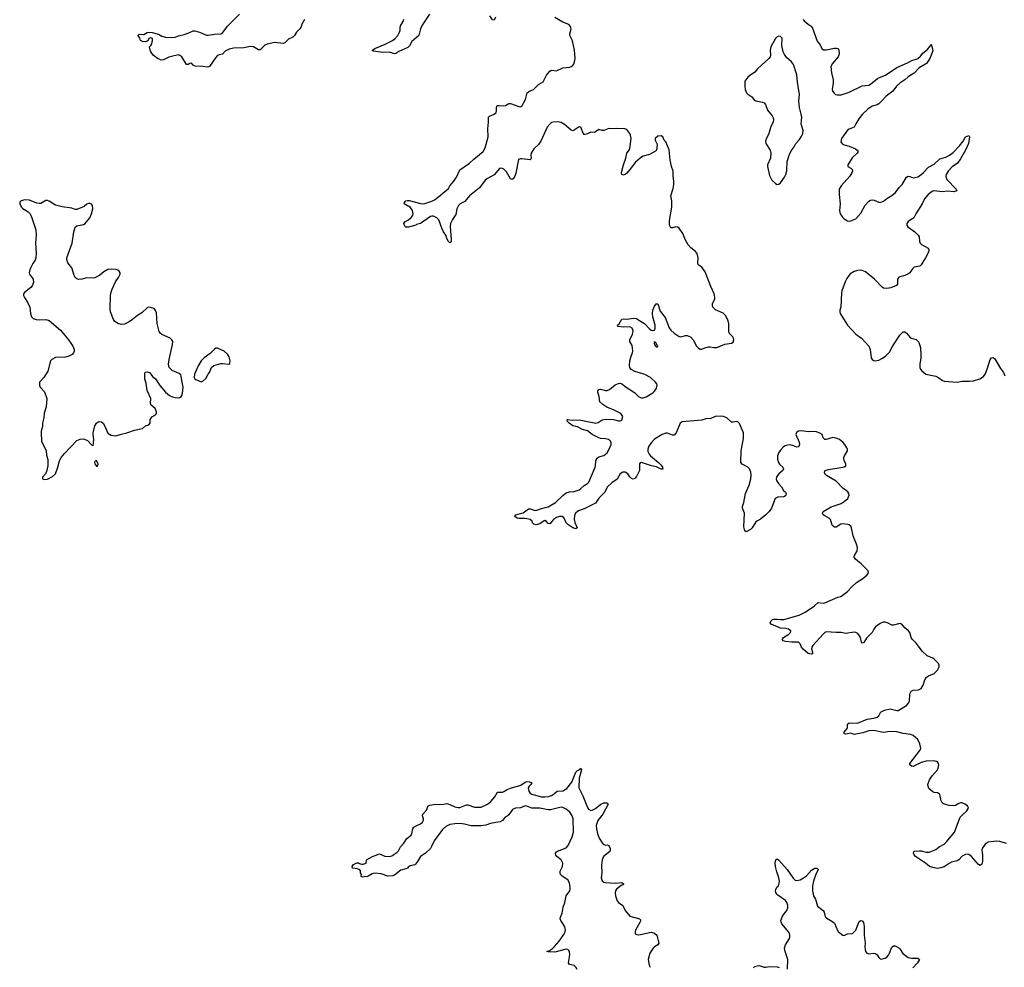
# Model space of a CAD drawing. Header units: inches. Extents: x 2133841 to 2292144, y 758099 to 915581.
# Tile 61 of 80: x 2212411 to 2224446, y 894916 to 906504. Entities that reach past the tile are written whole.
import ezdxf

# ---------------------------------------------------------------- set-up
doc = ezdxf.new("R2010")
doc.units = ezdxf.units.IN
doc.header["$MEASUREMENT"] = 0
for name, color, linetype in [('C2819', 7, 'Continuous'), ('C2829', 7, 'Continuous'), ('C2910', 7, 'Continuous'), ('C2920', 7, 'Continuous')]:
    doc.layers.add(name, color=color, linetype=linetype)

msp = doc.modelspace()

# ---------------------------------------------------------------- linework, layer by layer
at = {"layer": 'C2819', "color": 6, "elevation": 300}
msp.add_lwpolyline([(2219223, 894890), (2219210, 894917), (2219190, 894936), (2219131, 894951), (2219117, 894970), (2219137, 895070), (2219130, 895109), (2219122, 895122), (2219110, 895134), (2219090, 895136), (2218950, 895099), (2218870, 895103), (2218855, 895110), (2218890, 895121), (2218897, 895130), (2218919, 895141), (2218949, 895171), (2219005, 895235), (2219063, 895317), (2219079, 895350), (2219081, 895370), (2219072, 895410), (2219051, 895451), (2219024, 895490), (2219018, 895510), (2219021, 895530), (2219042, 895578), (2219054, 895650), (2219075, 895710), (2219090, 895790), (2219133, 895850), (2219141, 895870), (2219141, 895890), (2219130, 895948), (2219110, 895986), (2219042, 896030), (2219021, 896050), (2219016, 896070), (2219018, 896090), (2219046, 896150), (2219051, 896190), (2219029, 896229), (2218976, 896270), (2218965, 896285), (2218960, 896310), (2218971, 896329), (2218984, 896336), (2219090, 896375), (2219115, 896405), (2219165, 896510), (2219178, 896570), (2219176, 896730), (2219163, 896770), (2219134, 896814), (2219092, 896850), (2219050, 896871), (2219030, 896872), (2218897, 896843), (2218870, 896841), (2218770, 896860), (2218670, 896860), (2218610, 896887), (2218590, 896891), (2218530, 896866), (2218470, 896861), (2218433, 896847), (2218390, 896781), (2218370, 896763), (2218344, 896750), (2218310, 896711), (2218284, 896696), (2218230, 896688), (2218167, 896673), (2218110, 896653), (2218050, 896644), (2217930, 896646), (2217847, 896667), (2217790, 896675), (2217730, 896672), (2217670, 896662), (2217621, 896639), (2217579, 896601), (2217478, 896462), (2217450, 896401), (2217430, 896369), (2217370, 896313), (2217308, 896272), (2217275, 896210), (2217250, 896178), (2217239, 896170), (2217184, 896156), (2217160, 896140), (2217150, 896128), (2217130, 896119), (2217070, 896102), (2216990, 896043), (2216970, 896036), (2216912, 896032), (2216830, 896059), (2216750, 896068), (2216720, 896060), (2216670, 896029), (2216650, 896024), (2216630, 896028), (2216610, 896018), (2216586, 896026), (2216588, 896050), (2216578, 896070), (2216576, 896096), (2216568, 896108), (2216540, 896120), (2216478, 896130), (2216475, 896150), (2216490, 896171), (2216532, 896192), (2216550, 896192), (2216564, 896184), (2216590, 896178), (2216610, 896178), (2216646, 896190), (2216648, 896230), (2216724, 896270), (2216790, 896297), (2216810, 896302), (2216875, 896275), (2216930, 896270), (2216961, 896279), (2217021, 896319), (2217040, 896340), (2217067, 896390), (2217107, 896433), (2217144, 896490), (2217195, 896530), (2217204, 896550), (2217214, 896610), (2217230, 896630), (2217264, 896650), (2217311, 896669), (2217336, 896690), (2217346, 896714), (2217346, 896730), (2217336, 896770), (2217340, 896790), (2217382, 896838), (2217405, 896890), (2217423, 896897), (2217498, 896910), (2217570, 896908), (2217630, 896917), (2217670, 896908), (2217730, 896879), (2217770, 896869), (2217790, 896871), (2217870, 896901), (2217890, 896902), (2217970, 896876), (2218012, 896872), (2218050, 896875), (2218128, 896912), (2218170, 896945), (2218219, 897001), (2218250, 897057), (2218310, 897059), (2218330, 897065), (2218370, 897090), (2218410, 897108), (2218536, 897144), (2218590, 897180), (2218610, 897186), (2218643, 897183), (2218670, 897170), (2218660, 897150), (2218637, 897130), (2218625, 897110), (2218632, 897070), (2218645, 897050), (2218670, 897032), (2218790, 897001), (2218830, 897000), (2218874, 897006), (2218910, 897017), (2218930, 897028), (2218981, 897070), (2219050, 897075), (2219098, 897102), (2219159, 897181), (2219210, 897303), (2219230, 897321), (2219263, 897337), (2219271, 897350), (2219277, 897330), (2219249, 897230), (2219243, 897110), (2219294, 897014), (2219350, 896870), (2219363, 896850), (2219390, 896835), (2219410, 896837), (2219450, 896858), (2219512, 896910), (2219550, 896927), (2219588, 896928), (2219600, 896920), (2219604, 896910), (2219538, 896790), (2219479, 896710), (2219458, 896650), (2219461, 896610), (2219474, 896550), (2219494, 896494), (2219530, 896436), (2219543, 896423), (2219570, 896410), (2219590, 896412), (2219610, 896407), (2219628, 896370), (2219630, 896350), (2219623, 896330), (2219548, 896270), (2219532, 896230), (2219524, 896164), (2219526, 896070), (2219519, 896010), (2219530, 895972), (2219550, 895957), (2219570, 895952), (2219694, 895946), (2219770, 895951), (2219790, 895936), (2219793, 895930), (2219763, 895917), (2219704, 895870), (2219692, 895850), (2219688, 895830), (2219693, 895790), (2219714, 895730), (2219730, 895709), (2219782, 895670), (2219810, 895610), (2219870, 895542), (2219974, 895514), (2219988, 895508), (2219997, 895497), (2219999, 895490), (2219994, 895470), (2219939, 895370), (2219933, 895350), (2219933, 895330), (2219941, 895321), (2219950, 895316), (2219973, 895313), (2220000, 895318)], dxfattribs=at)
at = {"layer": 'C2829', "color": 6, "elevation": 300}
for points in [[(2224471, 896430), (2224390, 896456), (2224350, 896459), (2224250, 896445), (2224210, 896422), (2224176, 896370), (2224172, 896350), (2224178, 896290), (2224178, 896210), (2224170, 896178), (2224150, 896161), (2224130, 896171), (2224046, 896270), (2224010, 896295), (2223990, 896300), (2223970, 896297), (2223930, 896275), (2223890, 896229), (2223870, 896217), (2223799, 896201), (2223770, 896187), (2223710, 896146), (2223670, 896132), (2223630, 896126), (2223570, 896135), (2223530, 896149), (2223482, 896190), (2223362, 896270), (2223345, 896290), (2223336, 896310), (2223339, 896330), (2223346, 896334), (2223410, 896340), (2223430, 896340), (2223490, 896325), (2223530, 896325), (2223547, 896330), (2223610, 896355), (2223650, 896387), (2223710, 896422), (2223740, 896450), (2223836, 896570), (2223907, 896750), (2223930, 896778), (2223988, 896830), (2224000, 896850), (2224006, 896870), (2224000, 896880), (2223995, 896890), (2223963, 896910), (2223930, 896925), (2223910, 896926), (2223890, 896920), (2223850, 896895), (2223830, 896889), (2223770, 896896), (2223710, 896912), (2223688, 896928), (2223675, 896950), (2223656, 897030), (2223650, 897038), (2223630, 897049), (2223590, 897053), (2223570, 897060), (2223524, 897104), (2223513, 897130), (2223512, 897150), (2223533, 897207), (2223562, 897258), (2223628, 897330), (2223639, 897350), (2223646, 897390), (2223641, 897410), (2223628, 897428), (2223590, 897439), (2223490, 897436), (2223430, 897422), (2223330, 897373), (2223310, 897374), (2223291, 897390), (2223291, 897410), (2223415, 897565), (2223425, 897590), (2223411, 897650), (2223390, 897701), (2223330, 897750), (2223303, 897763), (2223210, 897775), (2223130, 897795), (2223050, 897799), (2222970, 897787), (2222850, 897810), (2222790, 897808), (2222718, 897782), (2222610, 897763), (2222570, 897778), (2222510, 897767), (2222490, 897769), (2222487, 897790), (2222524, 897836), (2222528, 897850), (2222529, 897891), (2222550, 897907), (2222650, 897900), (2222770, 897952), (2222850, 897964), (2222890, 897975), (2222913, 897990), (2222933, 898030), (2222941, 898039), (2222980, 898060), (2223050, 898075), (2223130, 898055), (2223150, 898058), (2223250, 898119), (2223275, 898145), (2223287, 898170), (2223291, 898250), (2223295, 898270), (2223307, 898293), (2223330, 898306), (2223395, 898310), (2223430, 898327), (2223453, 898367), (2223474, 898430), (2223496, 898464), (2223519, 898481), (2223590, 898510), (2223630, 898550), (2223651, 898590), (2223651, 898610), (2223640, 898630), (2223590, 898682), (2223570, 898696), (2223504, 898724), (2223441, 898781), (2223374, 898874), (2223319, 898930), (2223307, 898950), (2223289, 899009), (2223275, 899030), (2223229, 899069), (2223191, 899111), (2223170, 899118), (2223090, 899100), (2223070, 899101), (2223025, 899125), (2222990, 899136), (2222964, 899136), (2222930, 899122), (2222870, 899078), (2222850, 899052), (2222829, 899010), (2222760, 898940), (2222730, 898887), (2222710, 898879), (2222700, 898890), (2222687, 898947), (2222674, 898970), (2222656, 898996), (2222631, 899011), (2222610, 899012), (2222510, 898998), (2222450, 899009), (2222390, 899008), (2222270, 899019), (2222251, 899009), (2222230, 898990), (2222105, 898850), (2222092, 898830), (2222088, 898812), (2222101, 898770), (2222101, 898750), (2222090, 898746), (2222050, 898755), (2221986, 898806), (2221965, 898830), (2221950, 898870), (2221930, 898891), (2221850, 898890), (2221770, 898900), (2221738, 898910), (2221733, 898930), (2221745, 898950), (2221813, 898990), (2221831, 899010), (2221837, 899030), (2221809, 899050), (2221770, 899058), (2221710, 899063), (2221595, 899110), (2221584, 899130), (2221593, 899150), (2221613, 899167), (2221627, 899173), (2221670, 899175), (2221710, 899167), (2221750, 899168), (2221939, 899221), (2222010, 899258), (2222124, 899336), (2222170, 899375), (2222230, 899369), (2222250, 899373), (2222410, 899440), (2222449, 899451), (2222530, 899510), (2222580, 899570), (2222637, 899623), (2222718, 899670), (2222766, 899710), (2222781, 899730), (2222785, 899750), (2222776, 899770), (2222695, 899850), (2222625, 899905), (2222612, 899930), (2222616, 899950), (2222641, 900000)], [(2221795, 894895), (2221798, 895010), (2221765, 895110), (2221758, 895150), (2221770, 895190), (2221818, 895270), (2221825, 895290), (2221824, 895310), (2221819, 895330), (2221810, 895345), (2221728, 895448), (2221718, 895470), (2221715, 895490), (2221737, 895550), (2221788, 895612), (2221798, 895642), (2221801, 895670), (2221789, 895710), (2221773, 895733), (2221678, 895798), (2221664, 895810), (2221653, 895830), (2221648, 895850), (2221651, 895869), (2221666, 895894), (2221685, 895910), (2221695, 895945), (2221696, 895970), (2221690, 896009), (2221664, 896084), (2221648, 896150), (2221645, 896195), (2221652, 896228), (2221670, 896241), (2221690, 896226), (2221790, 896110), (2221864, 896004), (2221890, 895983), (2221910, 895977), (2221950, 895987), (2221992, 896008), (2222026, 896034), (2222090, 896105), (2222130, 896130), (2222156, 896130), (2222170, 896110), (2222138, 896042), (2222114, 895970), (2222103, 895910), (2222101, 895850), (2222112, 895791), (2222138, 895750), (2222164, 895664), (2222232, 895610), (2222244, 895590), (2222253, 895550), (2222266, 895526), (2222350, 895473), (2222370, 895454), (2222410, 895359), (2222417, 895350), (2222470, 895307), (2222490, 895304), (2222530, 895324), (2222590, 895331), (2222612, 895348), (2222630, 895370), (2222670, 895474), (2222690, 895490), (2222710, 895486), (2222724, 895464), (2222733, 895413), (2222734, 895310), (2222746, 895210), (2222741, 895170), (2222743, 895130), (2222749, 895109), (2222767, 895087), (2222790, 895082), (2222850, 895087), (2222870, 895083), (2222890, 895070), (2222910, 895037), (2222930, 895019), (2222950, 895017), (2222970, 895022), (2222990, 895028), (2223010, 895041), (2223030, 895064), (2223044, 895090), (2223070, 895161), (2223090, 895178), (2223110, 895177), (2223155, 895155), (2223170, 895140), (2223206, 895086), (2223270, 895036), (2223310, 895028), (2223387, 895027), (2223408, 895010), (2223385, 894970), (2223328, 894908)], [(2220000, 895318), (2220130, 895345), (2220170, 895335), (2220199, 895310), (2220222, 895210), (2220211, 895190), (2220170, 895166), (2220153, 895150), (2220114, 895090), (2220093, 895010), (2220103, 894943), (2220116, 894916)], [(2221382, 894910), (2221394, 894926), (2221425, 894935), (2221450, 894936), (2221510, 894917), (2221530, 894916), (2221570, 894924), (2221670, 894922), (2221695, 894915)]]:
    msp.add_lwpolyline(points, dxfattribs=at)
at = {"layer": 'C2910', "color": 6, "elevation": 300}
for points in [[(2215890, 906507), (2215861, 906450), (2215849, 906410), (2215836, 906390), (2215794, 906350), (2215770, 906311), (2215750, 906290), (2215696, 906264), (2215650, 906222), (2215630, 906214), (2215530, 906224), (2215436, 906204), (2215409, 906191), (2215350, 906136), (2215330, 906134), (2215270, 906170), (2215230, 906177), (2215150, 906158), (2215026, 906154), (2214970, 906142), (2214923, 906117), (2214890, 906081), (2214850, 906075), (2214830, 906067), (2214803, 906037), (2214730, 905933), (2214710, 905922), (2214648, 905932), (2214554, 905934), (2214529, 905949), (2214510, 905973), (2214490, 905969), (2214470, 905954), (2214450, 905957), (2214391, 906051), (2214370, 906067), (2214350, 906072), (2214265, 906055), (2214235, 906045), (2214170, 906011), (2214150, 906008), (2214130, 906011), (2214096, 906030), (2214043, 906070), (2214010, 906119), (2213999, 906170), (2214015, 906190), (2214024, 906210), (2214034, 906250), (2214033, 906273), (2214010, 906281), (2213990, 906274), (2213975, 906245), (2213950, 906232), (2213910, 906238), (2213889, 906250), (2213880, 906280), (2213856, 906310), (2213862, 906318), (2213870, 906327), (2213930, 906324), (2213970, 906346), (2213990, 906352), (2214030, 906347), (2214106, 906326), (2214150, 906303), (2214192, 906292), (2214270, 906284), (2214310, 906291), (2214350, 906308), (2214419, 906321), (2214479, 906341), (2214530, 906367), (2214550, 906367), (2214610, 906353), (2214694, 906314), (2214714, 906314), (2214790, 906328), (2214869, 906331), (2214893, 906347), (2214950, 906424), (2215098, 906570)], [(2217420, 906570), (2217330, 906435), (2217311, 906390), (2217289, 906310), (2217203, 906237), (2217174, 906186), (2217156, 906164), (2217046, 906114), (2217010, 906092), (2216990, 906087), (2216930, 906106), (2216850, 906103), (2216737, 906117), (2216724, 906124), (2216723, 906130), (2216750, 906150), (2216876, 906204), (2216967, 906250), (2216994, 906270), (2217031, 906310), (2217055, 906350), (2217061, 906370), (2217061, 906410), (2217067, 906430), (2217097, 906483), (2217104, 906510)], [(2220000, 904814), (2219993, 904810), (2219938, 904762), (2219870, 904671), (2219830, 904628), (2219810, 904612), (2219790, 904603), (2219772, 904612), (2219768, 904630), (2219770, 904650), (2219789, 904730), (2219818, 904810), (2219830, 904870), (2219859, 904910), (2219867, 904930), (2219883, 905050), (2219878, 905090), (2219870, 905110), (2219830, 905161), (2219809, 905169), (2219710, 905175), (2219650, 905167), (2219610, 905173), (2219550, 905148), (2219530, 905150), (2219490, 905162), (2219450, 905131), (2219435, 905125), (2219390, 905129), (2219350, 905106), (2219320, 905100), (2219310, 905101), (2219296, 905116), (2219270, 905190), (2219250, 905194), (2219190, 905152), (2219170, 905146), (2219150, 905152), (2219070, 905221), (2219030, 905246), (2218990, 905254), (2218928, 905252), (2218910, 905245), (2218890, 905228), (2218857, 905190), (2218782, 905018), (2218750, 904976), (2218697, 904923), (2218674, 904890), (2218664, 904870), (2218660, 904850), (2218664, 904810), (2218660, 904800), (2218650, 904790), (2218550, 904801), (2218530, 904801), (2218507, 904793), (2218475, 904626), (2218463, 904590), (2218442, 904558), (2218430, 904548), (2218410, 904559), (2218362, 904642), (2218330, 904674), (2218310, 904686), (2218290, 904690), (2218277, 904683), (2218212, 904608), (2218130, 904563), (2218100, 904540), (2218031, 904449), (2217910, 904350), (2217850, 904281), (2217794, 904250), (2217774, 904230), (2217754, 904190), (2217740, 904120), (2217700, 904060), (2217676, 904010), (2217673, 903973), (2217686, 903814), (2217683, 903790), (2217670, 903774), (2217650, 903792), (2217630, 903827), (2217618, 903870), (2217590, 903911), (2217570, 903954), (2217535, 904055), (2217510, 904081), (2217470, 904100), (2217450, 904103), (2217430, 904095), (2217310, 904012), (2217262, 903998), (2217251, 903990), (2217165, 903965), (2217130, 903967), (2217119, 903979), (2217105, 904010), (2217117, 904030), (2217163, 904057), (2217197, 904083), (2217213, 904107), (2217219, 904130), (2217210, 904170), (2217187, 904207), (2217109, 904250), (2217113, 904270), (2217130, 904287), (2217150, 904293), (2217170, 904292), (2217310, 904254), (2217350, 904253), (2217450, 904283), (2217490, 904304), (2217650, 904441), (2217667, 904473), (2217716, 904530), (2217750, 904579), (2217791, 904669), (2217910, 904749), (2217962, 904798), (2218074, 904890), (2218102, 904938), (2218138, 905070), (2218133, 905170), (2218141, 905250), (2218141, 905310), (2218155, 905325), (2218212, 905350), (2218234, 905370), (2218240, 905390), (2218238, 905430), (2218247, 905453), (2218270, 905456), (2218330, 905452), (2218350, 905456), (2218390, 905477), (2218410, 905477), (2218510, 905441), (2218530, 905439), (2218550, 905448), (2218592, 905528), (2218615, 905610), (2218633, 905627), (2218689, 905651), (2218750, 905710), (2218810, 905743), (2218850, 905825), (2218890, 905873), (2218910, 905885), (2218970, 905878), (2219050, 905915), (2219137, 905923), (2219163, 905937), (2219182, 905958), (2219193, 905987), (2219200, 906030), (2219198, 906082), (2219192, 906130), (2219167, 906247), (2219136, 906310), (2219136, 906330), (2219151, 906390), (2219142, 906422), (2219124, 906444), (2219050, 906473), (2218950, 906530)], [(2218226, 906534), (2218210, 906497), (2218190, 906500), (2218159, 906550)], [(2220000, 902180), (2219930, 902200), (2219885, 902225), (2219870, 902249), (2219865, 902275), (2219868, 902330), (2219884, 902390), (2219902, 902430), (2219906, 902454), (2219898, 902518), (2219869, 902570), (2219869, 902590), (2219902, 902658), (2219908, 902690), (2219905, 902710), (2219897, 902730), (2219870, 902747), (2219790, 902742), (2219722, 902750), (2219719, 902770), (2219736, 902784), (2219770, 902842), (2219790, 902847), (2219830, 902843), (2219912, 902852), (2219950, 902849), (2220000, 902819)], [(2220000, 901086), (2219995, 901085), (2219986, 901074), (2219986, 900990), (2219950, 900916), (2219930, 900892), (2219910, 900887), (2219890, 900895), (2219870, 900913), (2219844, 900950), (2219810, 900972), (2219783, 900970), (2219750, 900951), (2219715, 900885), (2219650, 900841), (2219595, 900790), (2219558, 900722), (2219489, 900651), (2219448, 900592), (2219310, 900524), (2219241, 900499), (2219207, 900473), (2219194, 900446), (2219188, 900390), (2219196, 900356), (2219224, 900290), (2219210, 900276), (2219170, 900289), (2219110, 900331), (2219090, 900351), (2219065, 900410), (2219048, 900428), (2219010, 900428), (2218970, 900416), (2218937, 900390), (2218890, 900338), (2218870, 900344), (2218850, 900368), (2218830, 900378), (2218810, 900369), (2218770, 900340), (2218725, 900325), (2218693, 900333), (2218680, 900350), (2218673, 900370), (2218650, 900390), (2218590, 900402), (2218510, 900403), (2218490, 900410), (2218464, 900430), (2218469, 900450), (2218565, 900475), (2218630, 900521), (2218650, 900522), (2218710, 900503), (2218730, 900505), (2218790, 900527), (2218870, 900545), (2218959, 900601), (2219050, 900687), (2219090, 900717), (2219130, 900729), (2219190, 900734), (2219250, 900756), (2219270, 900769), (2219310, 900808), (2219349, 900831), (2219366, 900850), (2219443, 901030), (2219449, 901050), (2219451, 901109), (2219457, 901123), (2219470, 901142), (2219490, 901157), (2219550, 901175), (2219590, 901207), (2219616, 901250), (2219639, 901310), (2219639, 901330), (2219632, 901350), (2219610, 901371), (2219570, 901380), (2219510, 901383), (2219490, 901390), (2219410, 901431), (2219350, 901476), (2219290, 901494), (2219230, 901525), (2219170, 901539), (2219126, 901570), (2219108, 901590), (2219102, 901610), (2219106, 901614), (2219168, 901608), (2219250, 901611), (2219451, 901569), (2219483, 901577), (2219531, 901609), (2219570, 901619), (2219670, 901613), (2219730, 901598), (2219750, 901599), (2219772, 901608), (2219781, 901650), (2219759, 901690), (2219675, 901730), (2219586, 901766), (2219537, 901797), (2219501, 901830), (2219493, 901890), (2219478, 901950), (2219483, 901977), (2219490, 901982), (2219510, 901985), (2219570, 901969), (2219592, 901968), (2219619, 901981), (2219690, 902038), (2219730, 902056), (2219750, 902058), (2219770, 902051), (2219822, 902010), (2219926, 901946), (2219980, 901890), (2220000, 901883)]]:
    msp.add_lwpolyline(points, dxfattribs=at)
at = {"layer": 'C2910', "color": 6, "elevation": 400}
for points in [[(2212470, 904300), (2212432, 904290), (2212418, 904282), (2212411, 904270), (2212411, 904250), (2212430, 904215), (2212450, 904194), (2212515, 904155), (2212537, 904130), (2212561, 904081), (2212607, 903933), (2212613, 903870), (2212603, 903770), (2212611, 903650), (2212607, 903590), (2212599, 903561), (2212570, 903524), (2212546, 903474), (2212534, 903446), (2212528, 903410), (2212530, 903390), (2212575, 903330), (2212579, 903290), (2212563, 903250), (2212547, 903230), (2212470, 903169), (2212457, 903150), (2212459, 903130), (2212470, 903105), (2212506, 903050), (2212535, 902990), (2212541, 902910), (2212555, 902870), (2212576, 902850), (2212610, 902839), (2212650, 902834), (2212730, 902839), (2212770, 902826), (2212910, 902705), (2213010, 902583), (2213059, 902510), (2213076, 902470), (2213077, 902450), (2213067, 902430), (2213051, 902410), (2213010, 902390), (2212970, 902378), (2212850, 902371), (2212805, 902350), (2212788, 902330), (2212753, 902207), (2212706, 902130), (2212653, 902070), (2212651, 902030), (2212659, 902010), (2212712, 901952), (2212744, 901870), (2212733, 901770), (2212708, 901692), (2212707, 901633), (2212690, 901570), (2212690, 901530), (2212673, 901470), (2212673, 901450), (2212676, 901350), (2212733, 901233), (2212739, 901179), (2212754, 901126), (2212753, 901050), (2212740, 900980), (2212728, 900952), (2212691, 900910), (2212691, 900891), (2212710, 900881), (2212750, 900885), (2212810, 900919), (2212849, 900950), (2212878, 901030), (2212899, 901110), (2212919, 901150), (2212960, 901200), (2213110, 901356), (2213150, 901375), (2213190, 901378), (2213210, 901372), (2213238, 901358), (2213290, 901304), (2213301, 901301), (2213310, 901292), (2213315, 901370), (2213307, 901430), (2213310, 901450), (2213330, 901539), (2213350, 901570), (2213370, 901585), (2213390, 901592), (2213410, 901585), (2213430, 901568), (2213452, 901532), (2213490, 901447), (2213530, 901425), (2213587, 901413), (2213650, 901436), (2213722, 901450), (2213815, 901485), (2213910, 901504), (2213950, 901539), (2213990, 901551), (2214004, 901570), (2214005, 901610), (2214010, 901622), (2214035, 901650), (2214069, 901671), (2214081, 901690), (2214083, 901710), (2214066, 901750), (2214017, 901790), (2214010, 901810), (2214014, 901870), (2213968, 901970), (2213956, 902056), (2213941, 902110), (2213939, 902170), (2213946, 902194), (2213970, 902199), (2213996, 902190), (2214038, 902138), (2214070, 902111), (2214125, 902030), (2214194, 901950), (2214242, 901910), (2214279, 901890), (2214310, 901882), (2214350, 901879), (2214370, 901885), (2214384, 901896), (2214393, 901910), (2214402, 901938), (2214409, 902010), (2214391, 902090), (2214386, 902146), (2214380, 902160), (2214358, 902178), (2214273, 902213), (2214239, 902250), (2214231, 902291), (2214236, 902350), (2214279, 902530), (2214281, 902570), (2214272, 902590), (2214248, 902608), (2214150, 902654), (2214129, 902669), (2214114, 902690), (2214091, 902790), (2214081, 902921), (2214070, 902949), (2214054, 902970), (2213990, 902989), (2213970, 902982), (2213903, 902917), (2213850, 902888), (2213790, 902836), (2213750, 902810), (2213690, 902779), (2213650, 902776), (2213610, 902787), (2213570, 902817), (2213556, 902836), (2213522, 902930), (2213515, 902970), (2213520, 903130), (2213527, 903170), (2213541, 903210), (2213583, 903297), (2213619, 903350), (2213638, 903390), (2213638, 903410), (2213628, 903428), (2213610, 903442), (2213590, 903447), (2213530, 903454), (2213490, 903448), (2213440, 903420), (2213390, 903380), (2213330, 903347), (2213310, 903341), (2213230, 903345), (2213170, 903331), (2213130, 903328), (2213110, 903334), (2213090, 903350), (2213076, 903376), (2213050, 903470), (2213000, 903530), (2212985, 903570), (2212986, 903590), (2213053, 903770), (2213071, 903909), (2213090, 903965), (2213110, 903982), (2213190, 904000), (2213209, 904010), (2213270, 904082), (2213290, 904131), (2213304, 904190), (2213302, 904230), (2213290, 904249), (2213270, 904258), (2213250, 904257), (2213230, 904247), (2213200, 904220), (2213110, 904181), (2213090, 904184), (2213050, 904200), (2212930, 904215), (2212850, 904237), (2212826, 904246), (2212770, 904284), (2212750, 904292), (2212730, 904292), (2212670, 904258), (2212650, 904254), (2212621, 904261), (2212530, 904298)], [(2214810, 902487), (2214790, 902474), (2214740, 902420), (2214664, 902370), (2214630, 902334), (2214592, 902270), (2214547, 902170), (2214545, 902130), (2214550, 902112), (2214562, 902102), (2214630, 902077), (2214650, 902084), (2214684, 902116), (2214713, 902170), (2214729, 902190), (2214757, 902250), (2214784, 902276), (2214870, 902299), (2214890, 902301), (2214968, 902292), (2214979, 902301), (2214985, 902330), (2214970, 902382), (2214950, 902413), (2214909, 902450), (2214830, 902485)], [(2213350, 901114), (2213330, 901106), (2213327, 901090), (2213330, 901074), (2213350, 901042), (2213358, 901042), (2213366, 901050), (2213368, 901070)]]:
    msp.add_lwpolyline(points, close=True, dxfattribs=at)
at = {"layer": 'C2920', "color": 6, "elevation": 300}
for points in [[(2221988, 906508), (2222000, 906490), (2222048, 906448), (2222085, 906425), (2222102, 906402), (2222160, 906240), (2222195, 906195), (2222215, 906150), (2222237, 906137), (2222270, 906134), (2222370, 906154), (2222394, 906154), (2222415, 906150), (2222425, 906130), (2222426, 906086), (2222415, 906050), (2222347, 905970), (2222326, 905930), (2222332, 905852), (2222354, 905770), (2222354, 905730), (2222343, 905650), (2222346, 905630), (2222364, 905604), (2222383, 905590), (2222403, 905583), (2222450, 905584), (2222550, 905618), (2222710, 905693), (2222790, 905704), (2222810, 905714), (2222897, 905783), (2222922, 905798), (2222994, 905826), (2223130, 905920), (2223264, 905976), (2223314, 906006), (2223370, 906021), (2223390, 906031), (2223422, 906058), (2223450, 906093), (2223504, 906136), (2223540, 906180), (2223550, 906205), (2223569, 906149), (2223570, 906124), (2223534, 906030), (2223494, 905970), (2223405, 905915), (2223344, 905850), (2223270, 905805), (2223230, 905770), (2223170, 905729), (2223128, 905692), (2223083, 905630), (2223003, 905570), (2222950, 905510), (2222910, 905474), (2222890, 905463), (2222830, 905445), (2222777, 905410), (2222713, 905350), (2222666, 905290), (2222629, 905230), (2222612, 905188), (2222550, 905164), (2222530, 905151), (2222455, 905050), (2222449, 905010), (2222465, 904985), (2222490, 904973), (2222550, 904957), (2222625, 904925), (2222649, 904910), (2222658, 904890), (2222646, 904870), (2222585, 904815), (2222534, 904730), (2222531, 904710), (2222569, 904689), (2222585, 904670), (2222590, 904650), (2222583, 904630), (2222559, 904590), (2222452, 904470), (2222429, 904430), (2222426, 904366), (2222439, 904250), (2222432, 904170), (2222441, 904130), (2222450, 904113), (2222466, 904090), (2222488, 904070), (2222530, 904046), (2222550, 904041), (2222570, 904043), (2222630, 904069), (2222690, 904139), (2222746, 904234), (2222790, 904285), (2222810, 904296), (2222830, 904299), (2222855, 904295), (2222910, 904272), (2222930, 904270), (2222970, 904285), (2223010, 904316), (2223070, 904352), (2223117, 904390), (2223161, 904450), (2223199, 904490), (2223250, 904576), (2223271, 904589), (2223290, 904587), (2223330, 904571), (2223350, 904572), (2223390, 904584), (2223410, 904595), (2223455, 904630), (2223519, 904701), (2223590, 904736), (2223659, 904801), (2223672, 904808), (2223730, 904822), (2223774, 904846), (2223819, 904881), (2223899, 904961), (2223941, 905019), (2223970, 905071), (2224010, 905086), (2224021, 905070), (2224008, 904990), (2223972, 904910), (2223910, 904801), (2223872, 904748), (2223810, 904703), (2223758, 904650), (2223735, 904610), (2223729, 904590), (2223742, 904550), (2223856, 904430), (2223865, 904410), (2223830, 904399), (2223750, 904405), (2223690, 904397), (2223590, 904412), (2223570, 904407), (2223550, 904396), (2223513, 904367), (2223470, 904313), (2223442, 904250), (2223364, 904130), (2223338, 904082), (2223328, 904072), (2223270, 904037), (2223253, 904010), (2223253, 903990), (2223265, 903970), (2223351, 903911), (2223393, 903870), (2223403, 903850), (2223410, 903790), (2223419, 903770), (2223435, 903755), (2223513, 903710), (2223524, 903690), (2223521, 903670), (2223483, 903590), (2223430, 903504), (2223412, 903488), (2223344, 903476), (2223323, 903457), (2223291, 903409), (2223268, 903390), (2223230, 903375), (2223170, 903361), (2223151, 903350), (2223140, 903330), (2223142, 903270), (2223127, 903253), (2223057, 903223), (2223010, 903216), (2222970, 903222), (2222952, 903232), (2222858, 903330), (2222750, 903420), (2222710, 903436), (2222690, 903439), (2222650, 903437), (2222610, 903426), (2222559, 903390), (2222522, 903338), (2222501, 903299), (2222460, 903190), (2222455, 903165), (2222447, 902990), (2222436, 902950), (2222435, 902930), (2222440, 902910), (2222530, 902770), (2222630, 902659), (2222700, 902610), (2222789, 902510), (2222805, 902470), (2222819, 902370), (2222830, 902350), (2222850, 902338), (2222873, 902333), (2222910, 902340), (2222950, 902359), (2222995, 902390), (2223041, 902439), (2223084, 902516), (2223170, 902646), (2223210, 902685), (2223230, 902687), (2223250, 902671), (2223290, 902623), (2223310, 902610), (2223370, 902593), (2223399, 902559), (2223421, 902490), (2223427, 902407), (2223427, 902367), (2223412, 902290), (2223412, 902250), (2223421, 902230), (2223438, 902210), (2223487, 902167), (2223610, 902144), (2223646, 902126), (2223690, 902092), (2223710, 902085), (2223870, 902073), (2223930, 902084), (2224022, 902082), (2224070, 902089), (2224147, 902113), (2224190, 902142), (2224210, 902170), (2224238, 902230), (2224271, 902349), (2224290, 902370), (2224310, 902373), (2224330, 902356), (2224398, 902238), (2224434, 902190), (2224450, 902147)], [(2220000, 902819), (2220048, 902790), (2220110, 902722), (2220130, 902708), (2220150, 902701), (2220170, 902708), (2220180, 902730), (2220179, 902770), (2220149, 902870), (2220145, 902910), (2220151, 902950), (2220170, 903001), (2220190, 903031), (2220210, 903031), (2220241, 902941), (2220302, 902862), (2220350, 902735), (2220369, 902709), (2220410, 902671), (2220470, 902630), (2220490, 902626), (2220550, 902641), (2220570, 902641), (2220610, 902625), (2220644, 902590), (2220682, 902510), (2220706, 902486), (2220730, 902473), (2220750, 902475), (2220787, 902493), (2220830, 902503), (2220850, 902504), (2220894, 902494), (2220930, 902495), (2221030, 902536), (2221112, 902548), (2221130, 902562), (2221138, 902590), (2221135, 902610), (2221127, 902627), (2221083, 902670), (2221078, 902698), (2221078, 902790), (2221067, 902830), (2221042, 902882), (2221010, 902914), (2220915, 902955), (2220898, 902970), (2220884, 902990), (2220878, 903010), (2220880, 903030), (2220908, 903090), (2220908, 903112), (2220899, 903150), (2220859, 903239), (2220790, 903419), (2220750, 903478), (2220717, 903497), (2220705, 903510), (2220699, 903530), (2220703, 903590), (2220690, 903644), (2220670, 903670), (2220614, 903714), (2220583, 903750), (2220549, 903809), (2220515, 903890), (2220470, 903954), (2220450, 903967), (2220430, 903971), (2220390, 903957), (2220370, 903959), (2220352, 903990), (2220352, 904050), (2220383, 904210), (2220382, 904290), (2220368, 904350), (2220400, 904440), (2220407, 904490), (2220407, 904530), (2220398, 904590), (2220399, 904630), (2220397, 904650), (2220378, 904710), (2220363, 904790), (2220351, 904911), (2220309, 905009), (2220289, 905029), (2220273, 905070), (2220250, 905085), (2220210, 905079), (2220179, 905050), (2220177, 905030), (2220199, 904990), (2220204, 904970), (2220196, 904910), (2220184, 904896), (2220110, 904857), (2220030, 904833), (2220000, 904814)], [(2220000, 901883), (2220010, 901879), (2220030, 901878), (2220070, 901890), (2220150, 901941), (2220170, 901960), (2220190, 901990), (2220202, 902030), (2220199, 902050), (2220184, 902070), (2220121, 902130), (2220050, 902165), (2220000, 902180)], [(2222641, 900000), (2222646, 900010), (2222650, 900050), (2222640, 900090), (2222597, 900190), (2222579, 900290), (2222569, 900309), (2222550, 900325), (2222532, 900332), (2222470, 900339), (2222447, 900333), (2222390, 900300), (2222370, 900300), (2222352, 900312), (2222343, 900323), (2222323, 900390), (2222310, 900403), (2222250, 900436), (2222233, 900450), (2222224, 900470), (2222232, 900490), (2222330, 900545), (2222451, 900589), (2222488, 900610), (2222533, 900650), (2222549, 900690), (2222546, 900710), (2222535, 900730), (2222473, 900773), (2222390, 900859), (2222273, 900930), (2222253, 900950), (2222246, 900970), (2222257, 900990), (2222295, 901005), (2222473, 901030), (2222490, 901036), (2222508, 901050), (2222507, 901070), (2222486, 901126), (2222485, 901150), (2222491, 901170), (2222527, 901230), (2222528, 901250), (2222522, 901270), (2222496, 901310), (2222470, 901338), (2222430, 901368), (2222390, 901386), (2222350, 901393), (2222270, 901369), (2222250, 901371), (2222233, 901390), (2222220, 901430), (2222190, 901449), (2222150, 901463), (2222130, 901466), (2222050, 901463), (2221970, 901478), (2221929, 901471), (2221906, 901454), (2221897, 901430), (2221938, 901338), (2221942, 901310), (2221935, 901285), (2221930, 901279), (2221910, 901277), (2221870, 901294), (2221830, 901303), (2221799, 901301), (2221768, 901292), (2221743, 901277), (2221710, 901241), (2221688, 901210), (2221672, 901170), (2221674, 901130), (2221684, 901090), (2221697, 901070), (2221737, 901030), (2221747, 901010), (2221738, 900990), (2221690, 900950), (2221674, 900930), (2221662, 900910), (2221658, 900890), (2221661, 900870), (2221685, 900830), (2221722, 900790), (2221748, 900748), (2221770, 900725), (2221779, 900710), (2221777, 900690), (2221770, 900680), (2221750, 900670), (2221677, 900663), (2221645, 900650), (2221600, 900530), (2221573, 900490), (2221530, 900447), (2221466, 900394), (2221430, 900377), (2221410, 900362), (2221363, 900290), (2221344, 900270), (2221290, 900239), (2221275, 900255), (2221262, 900302), (2221269, 900469), (2221247, 900530), (2221247, 900550), (2221262, 900598), (2221282, 900710), (2221329, 900810), (2221347, 900890), (2221352, 900932), (2221348, 900970), (2221332, 901012), (2221310, 901031), (2221241, 901070), (2221224, 901090), (2221228, 901230), (2221259, 901381), (2221257, 901450), (2221210, 901564), (2221190, 901586), (2221170, 901590), (2221130, 901580), (2221110, 901584), (2221053, 901633), (2221012, 901650), (2220975, 901655), (2220910, 901651), (2220850, 901621), (2220810, 901625), (2220750, 901605), (2220510, 901586), (2220484, 901570), (2220435, 901450), (2220410, 901422), (2220390, 901421), (2220330, 901447), (2220310, 901448), (2220265, 901430), (2220170, 901373), (2220130, 901331), (2220102, 901290), (2220088, 901250), (2220090, 901225), (2220104, 901190), (2220119, 901170), (2220219, 901090), (2220250, 901057), (2220267, 901030), (2220273, 901007), (2220251, 901009), (2220196, 901036), (2220135, 901050), (2220010, 901090), (2220000, 901086)]]:
    msp.add_lwpolyline(points, dxfattribs=at)
for points in [[(2221690, 906303), (2221670, 906293), (2221650, 906275), (2221593, 906170), (2221583, 906130), (2221589, 906070), (2221585, 906050), (2221569, 906031), (2221430, 905901), (2221397, 905863), (2221330, 905817), (2221310, 905799), (2221276, 905750), (2221272, 905690), (2221277, 905650), (2221296, 905610), (2221312, 905592), (2221359, 905559), (2221390, 905522), (2221410, 905510), (2221490, 905496), (2221510, 905487), (2221525, 905465), (2221550, 905396), (2221608, 905328), (2221622, 905302), (2221625, 905285), (2221620, 905250), (2221590, 905197), (2221567, 905110), (2221530, 905036), (2221526, 905014), (2221530, 904989), (2221583, 904910), (2221593, 904870), (2221588, 904810), (2221553, 904730), (2221552, 904710), (2221577, 904597), (2221602, 904542), (2221650, 904500), (2221670, 904490), (2221690, 904493), (2221710, 904508), (2221760, 904580), (2221776, 904610), (2221786, 904654), (2221791, 904770), (2221814, 904846), (2221841, 904899), (2221878, 904950), (2221899, 904990), (2221942, 905038), (2221964, 905070), (2221982, 905110), (2221987, 905150), (2221963, 905230), (2221970, 905310), (2221964, 905350), (2221942, 905430), (2221935, 905510), (2221941, 905590), (2221918, 905738), (2221910, 905830), (2221870, 905957), (2221846, 905990), (2221783, 906043), (2221758, 906078), (2221744, 906110), (2221725, 906190), (2221730, 906277), (2221710, 906299)], [(2220170, 902569), (2220165, 902550), (2220170, 902527), (2220190, 902504), (2220210, 902502), (2220212, 902510), (2220201, 902521), (2220190, 902549), (2220177, 902557)]]:
    msp.add_lwpolyline(points, close=True, dxfattribs=at)

doc.saveas('drawing.dxf')
